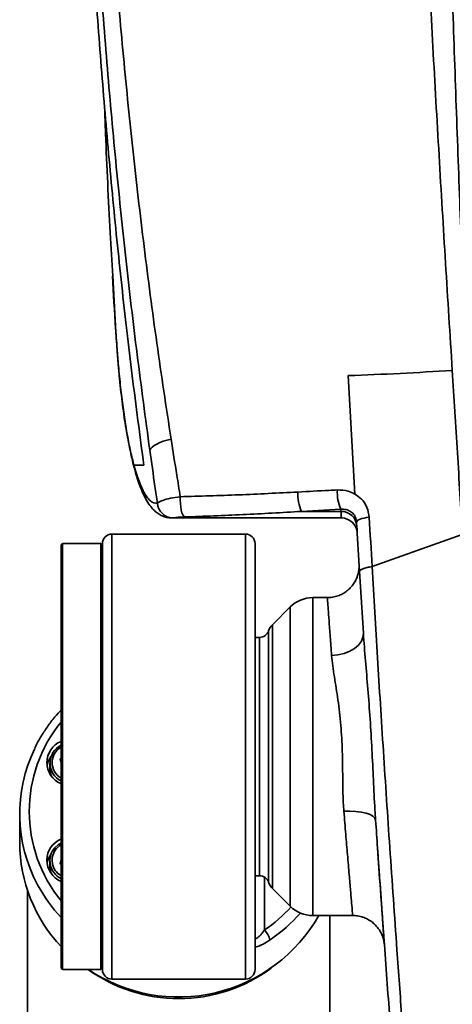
# Model space of a CAD drawing. Header units: millimetres. Extents: x -10540 to 6039, y -7467 to 6433.
# Tile 57 of 179: x -8547 to -8411, y 1218 to 1527. Entities that reach past the tile are written whole.
import ezdxf

# ---------------------------------------------------------------- set-up
doc = ezdxf.new("R2010")
doc.units = ezdxf.units.MM
doc.header["$LTSCALE"] = 8

msp = doc.modelspace()

# ---------------------------------------------------------------- linework, layer by layer
at = {"color": 7, "linetype": 'Continuous', "lineweight": 35}
for p, q in [((-8517.59, 1446.83), (-8516.59, 1429.18)), ((-8516.59, 1429.18), (-8516.6, 1429.1)), ((-8441.43, 1378.2), (-8443.53, 1415.47)), ((-8510.9, 1387.26), (-8507.8, 1387.26)), ((-8510.9, 1387.25), (-8510.9, 1387.26)), ((-8510.9, 1387.25), (-8510.72, 1386.35)), ((-8445.88, 1373.44), (-8458.24, 1372.76)), ((-8458.24, 1372.76), (-8445.84, 1372.76)), ((-8445.88, 1373.44), (-8445.84, 1372.76)), ((-8498.65, 1370.73), (-8499.01, 1370.76)), ((-8499.01, 1370.7), (-8445.71, 1370.7)), ((-8439.98, 1353.81), (-8440.91, 1369.38)), ((-8475.84, 1365.63), (-8517.84, 1365.63)), ((-8517.84, 1365.63), (-8517.84, 1225.63)), ((-8475.84, 1225.63), (-8475.84, 1365.63)), ((-8407.74, 1365.48), (-8436.03, 1355.39)), ((-8533.34, 1362.63), (-8533.84, 1362.13)), ((-8533.84, 1312.02), (-8533.84, 1362.13)), ((-8521.34, 1362.63), (-8533.34, 1362.63)), ((-8533.34, 1362.63), (-8533.34, 1312.14)), ((-8520.84, 1362.13), (-8521.34, 1362.63)), ((-8521.34, 1312.14), (-8521.34, 1362.63)), ((-8520.84, 1228.63), (-8520.84, 1362.63)), ((-8472.84, 1362.63), (-8472.84, 1228.63)), ((-8438.79, 1334.43), (-8439.98, 1353.81)), ((-8450.11, 1345.63), (-8454.7, 1345.63)), ((-8454.7, 1345.63), (-8454.7, 1295.63)), ((-8461.77, 1342.7), (-8467.37, 1337.1)), ((-8461.77, 1295.63), (-8461.77, 1342.7)), ((-8468.57, 1335.17), (-8468.57, 1256.1)), ((-8467.37, 1337.1), (-8467.37, 1295.63)), ((-8471.41, 1333.13), (-8472.84, 1333.13)), ((-8471.41, 1295.63), (-8471.41, 1333.13)), ((-8533.84, 1229.13), (-8533.84, 1312.02)), ((-8533.34, 1312.14), (-8533.34, 1228.63)), ((-8521.34, 1228.63), (-8521.34, 1312.14)), ((-8534.08, 1294.89), (-8533.84, 1295.09)), ((-8533.84, 1293.57), (-8534.08, 1294.89)), ((-8471.41, 1258.13), (-8471.41, 1295.63)), ((-8467.37, 1295.63), (-8467.37, 1254.17)), ((-8461.77, 1248.56), (-8461.77, 1295.63)), ((-8454.7, 1295.63), (-8454.7, 1245.63)), ((-8537.32, 1293.59), (-8537.32, 1291.77)), ((-8537.32, 1291.77), (-8537.32, 1291.53)), ((-8546.84, 1277.65), (-8546.84, 1268.53)), ((-8537.32, 1262.87), (-8537.32, 1261.06)), ((-8537.32, 1261.06), (-8537.32, 1260.81)), ((-8534.08, 1261.88), (-8533.84, 1263.21)), ((-8533.84, 1261.68), (-8534.08, 1261.88)), ((-8472.84, 1258.13), (-8471.41, 1258.13)), ((-8469.84, 1257.69), (-8469.84, 1241.1)), ((-8544.39, 1253.55), (-8544.39, 1204.59)), ((-8467.37, 1254.17), (-8461.77, 1248.56)), ((-8454.7, 1245.63), (-8442.16, 1245.63)), ((-8449.29, 1204.59), (-8449.29, 1245.63)), ((-8533.84, 1229.13), (-8533.34, 1228.63)), ((-8533.34, 1228.63), (-8521.34, 1228.63)), ((-8521.34, 1228.63), (-8520.84, 1229.13)), ((-8517.84, 1225.63), (-8475.84, 1225.63))]:
    msp.add_line(p, q, dxfattribs=at)
at = {"color": 7, "linetype": 'Continuous', "lineweight": 35, "flags": 128}
for points in [[(-8499.25, 1395.52), (-8500.52, 1395.19), (-8501.7, 1394.81), (-8502.78, 1394.39), (-8503.73, 1393.95), (-8504.53, 1393.48), (-8505.18, 1392.99), (-8505.65, 1392.51), (-8505.94, 1392.02)], [(-8496.35, 1377.39), (-8496.38, 1376.31), (-8496.33, 1375.21), (-8496.22, 1374.15), (-8496.05, 1373.18), (-8495.82, 1372.34), (-8495.55, 1371.68), (-8495.26, 1371.23), (-8494.94, 1371.01)], [(-8440.91, 1369.38), (-8440.85, 1369.62), (-8440.65, 1369.85), (-8440.3, 1370.08), (-8439.82, 1370.29), (-8439.23, 1370.49), (-8438.54, 1370.67), (-8437.77, 1370.81), (-8436.95, 1370.92)], [(-8438.79, 1334.43), (-8438.91, 1333.15), (-8439.43, 1331.89), (-8440.33, 1330.72), (-8441.57, 1329.67), (-8443.1, 1328.78), (-8444.86, 1328.1), (-8446.77, 1327.65), (-8448.77, 1327.44)], [(-8537.32, 1291.77), (-8537.23, 1290.68), (-8536.85, 1289.42)], [(-8537.32, 1291.53), (-8537.23, 1290.43), (-8537.04, 1289.67)], [(-8444.92, 1278.42), (-8443, 1278.47), (-8441.16, 1278.39), (-8439.45, 1278.19), (-8437.95, 1277.86), (-8436.7, 1277.43), (-8435.77, 1276.9), (-8435.17, 1276.31), (-8434.94, 1275.66)], [(-8535.8, 1266.92), (-8534.71, 1267.92), (-8533.74, 1268.5)], [(-8533.84, 1267.89), (-8534.23, 1267.64), (-8535.31, 1266.67)], [(-8536.85, 1258.71), (-8537.15, 1259.6), (-8537.32, 1261.06)]]:
    msp.add_lwpolyline(points, dxfattribs=at)
at = {"color": 7, "linetype": 'Continuous', "lineweight": 35}
for centre, radius, start, end in [((-8447.35, 1377.95), 12.05, 175.6415, 205.4621), ((-8434.29, 1378.61), 12.69, 175.8922, 204.0421), ((-8498.58, 1375.71), 4.98, 184.3183, 269.2085), ((-8445.75, 1367.85), 4.92, 4.1919, 91.0113), ((-8445.71, 1365.7), 5, 3.4243, 90.0826), ((-8517.84, 1362.63), 3, 90, 180), ((-8475.84, 1362.63), 3, 0, 90), ((-8454.7, 1335.63), 10, 90, 135), ((-8471.41, 1336.13), 3, 270, 341.2534), ((-8463.84, 1333.56), 5, 135, 161.2534), ((-8499.33, 1278.39), 44.5, 140.6523, 219.3477), ((-8499.68, 1277.64), 47.15, 154.1781, 208.3051), ((-8531.11, 1293.75), 7.19, 112.2789, 247.2315), ((-8531.08, 1293.59), 6.23, 116.2829, 243.7171), ((-8531.07, 1293.75), 5.59, 119.6597, 240.3403), ((-8531.19, 1291.51), 7.14, 143.5192, 170.9054), ((-8531.19, 1291.78), 6.13, 180.0276, 202.5547), ((-8499.17, 1268.65), 47.67, 180.1459, 223.5176), ((-8531.11, 1263.03), 7.19, 111.4342, 247.7077), ((-8531.11, 1262.86), 6.21, 139.159, 243.914), ((-8531.19, 1260.79), 7.14, 143.5192, 170.9054), ((-8531.08, 1263.02), 5.58, 139.1774, 240.4098), ((-8531.19, 1261.06), 6.13, 180.0196, 202.5627), ((-8531.2, 1260.81), 6.12, 180.0134, 197.6598), ((-8471.41, 1255.13), 3, 18.7466, 90), ((-8498.5, 1278.23), 48.47, 208.2503, 223.3629), ((-8463.84, 1257.7), 5, 198.7466, 225), ((-8495.98, 1279.58), 46.52, 304.1961, 317.7949), ((-8454.7, 1255.63), 10, 225, 270), ((-8496.89, 1270.79), 50.79, 236.1401, 330.3088), ((-8495.91, 1278.89), 49.46, 304.1937, 318.9733), ((-8477.49, 1234.84), 9.88, 18.538, 39.3067), ((-8496.91, 1268.02), 48.53, 234.2486, 270.0911), ((-8517.84, 1228.63), 3, 180, 270), ((-8496.76, 1268), 48.51, 269.9053, 306.6702), ((-8475.84, 1228.63), 3, 270, 0)]:
    msp.add_arc(centre, radius, start, end, dxfattribs=at)
for points, knots in [([(-8410.84, 1417.11), (-8411.55, 1428.34), (-8412.97, 1450.79), (-8415.01, 1484.75), (-8416.96, 1518.88), (-8418.8, 1553.16), (-8420.51, 1587.56), (-8422.28, 1627.13), (-8424.06, 1671.93), (-8425.79, 1721.96), (-8427.28, 1772.07), (-8428.54, 1822.33), (-8429.6, 1872.73), (-8430.43, 1923.26), (-8430.98, 1973.77), (-8431.21, 2022.13), (-8431.12, 2068.33), (-8430.7, 2112.37), (-8429.87, 2156.34), (-8428.61, 2200.33), (-8426.72, 2244.3), (-8424.22, 2288.22), (-8421.27, 2331.98), (-8419.08, 2361.06), (-8417.95, 2375.58), (-8417.95, 2375.58)], [0, 0, 0, 0, 0.035973, 0.071963, 0.107968, 0.143979, 0.179984, 0.215966, 0.267929, 0.319905, 0.371886, 0.423854, 0.476171, 0.528497, 0.580823, 0.633141, 0.67884, 0.724547, 0.77025, 0.815945, 0.86195, 0.907966, 0.953988, 1, 1, 1, 1, 1]), ([(-8411.38, 2374.95), (-8411.46, 2360.51), (-8411.63, 2331.61), (-8411.92, 2288.14), (-8412.35, 2244.56), (-8413.04, 2200.78), (-8413.92, 2156.81), (-8414.78, 2112.67), (-8415.6, 2068.46), (-8416.31, 2022.27), (-8416.85, 1974.1), (-8417.18, 1923.95), (-8417.26, 1873.8), (-8417.06, 1823.55), (-8416.58, 1773.21), (-8415.82, 1722.82), (-8414.81, 1672.5), (-8413.68, 1627.54), (-8412.54, 1587.93), (-8411.46, 1553.64), (-8410.29, 1519.41), (-8409.07, 1485.27), (-8407.79, 1451.24), (-8406.8, 1428.73), (-8406.3, 1417.48)], [0, 0, 0, 0, 0.045714, 0.091434, 0.137149, 0.182857, 0.228806, 0.274763, 0.320722, 0.366674, 0.418657, 0.47065, 0.522642, 0.574625, 0.626943, 0.679275, 0.731602, 0.783915, 0.819847, 0.855782, 0.891713, 0.927808, 0.963908, 1, 1, 1, 1]), ([(-8505.94, 1392.02), (-8507.29, 1402.03), (-8510, 1422.04), (-8513.54, 1452.4), (-8516.72, 1483.03), (-8519.5, 1514.09), (-8521.92, 1545.52), (-8524, 1577.27), (-8525.76, 1609.18), (-8527.37, 1644.56), (-8528.73, 1683.45), (-8529.72, 1725.84), (-8530.25, 1768.33), (-8530.34, 1810.88), (-8529.99, 1853.48), (-8529.2, 1896.09), (-8527.99, 1938.72), (-8526.44, 1978.92), (-8524.64, 2016.69), (-8522.65, 2052.02), (-8520.35, 2087.29), (-8517.71, 2122.46), (-8514.93, 2155.2), (-8512.07, 2185.51), (-8509.16, 2213.38), (-8506.24, 2238.82), (-8503.33, 2261.78), (-8500.52, 2282.34), (-8497.53, 2302.74), (-8495.4, 2316.22), (-8494.33, 2322.96)], [0, 0, 0, 0, 0.033778, 0.06757, 0.101357, 0.135128, 0.169333, 0.203549, 0.237768, 0.271978, 0.316962, 0.361961, 0.406962, 0.45195, 0.496924, 0.541909, 0.586893, 0.631866, 0.669223, 0.706599, 0.743975, 0.781338, 0.818685, 0.848721, 0.878764, 0.908794, 0.931586, 0.954388, 0.977198, 1, 1, 1, 1]), ([(-8489.17, 2319.69), (-8490.37, 2313.14), (-8492.79, 2300.04), (-8496.13, 2280.22), (-8499.25, 2260.21), (-8502.44, 2237.61), (-8505.61, 2212.33), (-8508.72, 2184.41), (-8511.68, 2154.57), (-8514.49, 2122.83), (-8517.09, 2089.21), (-8519.36, 2055.48), (-8521.3, 2021.7), (-8523.08, 1985.08), (-8524.63, 1945.63), (-8525.83, 1903.37), (-8526.58, 1861.1), (-8526.88, 1818.17), (-8526.72, 1774.6), (-8526.03, 1730.4), (-8524.82, 1686.31), (-8523.21, 1646.53), (-8521.36, 1611.03), (-8519.41, 1579.79), (-8517.12, 1548.7), (-8514.46, 1517.67), (-8511.37, 1486.76), (-8507.8, 1456.04), (-8503.82, 1425.6), (-8500.77, 1405.54), (-8499.25, 1395.52)], [0, 0, 0, 0, 0.022449, 0.044906, 0.067355, 0.089793, 0.12011, 0.150441, 0.180765, 0.216705, 0.252661, 0.288629, 0.324599, 0.360549, 0.405419, 0.4503, 0.495182, 0.540053, 0.587138, 0.634237, 0.681333, 0.728414, 0.76215, 0.795896, 0.829638, 0.86337, 0.897516, 0.931678, 0.965847, 1, 1, 1, 1]), ([(-8498.05, 2312.43), (-8499.33, 2303.75), (-8501.9, 2286.37), (-8505.36, 2259.84), (-8508.55, 2232.98), (-8511.47, 2205.85), (-8514.15, 2178.53), (-8516.61, 2151.06), (-8518.86, 2123.48), (-8521.2, 2091.82), (-8523.54, 2056.07), (-8525.77, 2016.22), (-8527.62, 1976.33), (-8529.11, 1936.4), (-8530.24, 1896.47), (-8531, 1857.07), (-8531.4, 1818.23), (-8531.46, 1779.96), (-8531.17, 1741.73), (-8530.53, 1703.58), (-8529.51, 1665.52), (-8528.12, 1627.58), (-8526.46, 1592.49), (-8524.6, 1560.25), (-8522.62, 1530.84), (-8520.35, 1501.6), (-8517.76, 1472.59), (-8514.82, 1443.83), (-8511.54, 1415.38), (-8509.05, 1396.63), (-8507.8, 1387.26)], [0, 0, 0, 0, 0.029577, 0.059153, 0.08873, 0.118306, 0.147884, 0.177461, 0.207039, 0.236617, 0.279027, 0.321437, 0.363847, 0.406258, 0.448668, 0.491079, 0.531793, 0.572507, 0.613221, 0.653935, 0.694648, 0.735362, 0.776076, 0.808065, 0.840055, 0.872044, 0.904033, 0.936022, 0.96801, 1, 1, 1, 1]), ([(-8520.15, 1499.98), (-8520.05, 1497.19), (-8519.6, 1483.99), (-8518.72, 1466.27), (-8517.86, 1451.35), (-8517.59, 1446.83)], [0, 0, 0, 0, 0.157374, 0.744734, 1, 1, 1, 1]), ([(-8517.65, 1446.76), (-8517.35, 1441.24), (-8517.04, 1435.35), (-8516.62, 1429.47), (-8516.59, 1429.1)], [0, 0, 0, 0, 0.937204, 1, 1, 1, 1]), ([(-8516.59, 1429.18), (-8516.42, 1426.79), (-8516.1, 1422), (-8515.49, 1415.11), (-8514.78, 1408.53), (-8513.95, 1402.37), (-8513.02, 1396.69), (-8512, 1391.6), (-8511.27, 1388.62), (-8510.9, 1387.26), (-8510.9, 1387.26)], [0, 0, 0, 0, 0.1431035, 0.2866621, 0.4297718, 0.5730293, 0.716737, 0.8599944, 0.9999988, 1, 1, 1, 1]), ([(-8516.59, 1429.1), (-8516.58, 1428.99), (-8516.49, 1427.37), (-8516.27, 1424.28), (-8515.93, 1419.87), (-8515.55, 1415.55), (-8515.12, 1411.34), (-8514.65, 1407.27), (-8514.13, 1403.36), (-8513.56, 1399.63), (-8512.95, 1396.07), (-8512.3, 1392.69), (-8511.6, 1389.54), (-8511.09, 1387.42), (-8510.81, 1386.43), (-8510.78, 1386.35)], [0, 0, 0, 0, 0.006646, 0.094985, 0.183612, 0.27253, 0.361758, 0.451285, 0.540074, 0.62913, 0.718632, 0.8087, 0.899471, 0.99112, 1, 1, 1, 1]), ([(-8443.53, 1415.47), (-8438.1, 1415.68), (-8427.25, 1416.12), (-8416.31, 1416.78), (-8410.84, 1417.11)], [0, 0, 0, 0, 0.499697, 1, 1, 1, 1]), ([(-8407.74, 1365.48), (-8407.74, 1365.48), (-8408.18, 1374.04), (-8409.2, 1391.19), (-8410.29, 1408.47), (-8410.84, 1417.11)], [0, 0, 0, 0, 0.000001, 0.499884, 1, 1, 1, 1]), ([(-8499.25, 1395.52), (-8498.65, 1391.73), (-8497.7, 1385.69), (-8496.72, 1379.65), (-8496.35, 1377.39)], [0, 0, 0, 0, 0.62654, 1, 1, 1, 1]), ([(-8503.55, 1375.34), (-8503.81, 1377.09), (-8504.62, 1382.65), (-8505.4, 1388.22), (-8505.94, 1392.02)], [0, 0, 0, 0, 0.315928, 1, 1, 1, 1]), ([(-8510.9, 1387.26), (-8510.64, 1386.35), (-8510.13, 1384.52), (-8509.32, 1382.16), (-8508.48, 1380.11), (-8507.58, 1378.34), (-8506.63, 1376.91), (-8505.63, 1375.9), (-8504.6, 1375.31), (-8503.9, 1375.33), (-8503.55, 1375.34)], [0, 0, 0, 0, 0.116014, 0.232028, 0.350687, 0.469346, 0.600133, 0.730921, 0.865461, 1, 1, 1, 1]), ([(-8510.9, 1387.26), (-8510.9, 1387.26), (-8510.9, 1387.26), (-8510.9, 1387.26), (-8510.9, 1387.25)], [0, 0, 0, 0, 0.002899, 1, 1, 1, 1]), ([(-8510.78, 1386.34), (-8510.52, 1385.41), (-8510, 1383.54), (-8509.15, 1381.02), (-8508.22, 1378.68), (-8507.17, 1376.53), (-8506.04, 1374.74), (-8504.85, 1373.32), (-8503.67, 1372.28), (-8502.42, 1371.49), (-8501.07, 1370.96), (-8499.9, 1370.69), (-8499.22, 1370.73), (-8499.01, 1370.74)], [0, 0, 0, 0, 0.111717, 0.225956, 0.3431, 0.464435, 0.590489, 0.685857, 0.767026, 0.839529, 0.907007, 0.972065, 1, 1, 1, 1]), ([(-8496.35, 1377.39), (-8490.23, 1377.56), (-8477.98, 1377.91), (-8465.58, 1378.54), (-8459.37, 1378.86)], [0, 0, 0, 0, 0.499617, 1, 1, 1, 1]), ([(-8459.37, 1378.86), (-8456.12, 1379.03), (-8451.98, 1379.25), (-8447.84, 1379.47), (-8446.94, 1379.52)], [0, 0, 0, 0, 0.784883, 1, 1, 1, 1]), ([(-8446.94, 1379.52), (-8445.79, 1379.48), (-8443.84, 1379.41), (-8442.13, 1378.56), (-8441.43, 1378.2)], [0, 0, 0, 0, 0.588896, 1, 1, 1, 1]), ([(-8503.55, 1375.34), (-8503.48, 1375.41), (-8503.18, 1375.69), (-8502, 1376.23), (-8499.57, 1376.91), (-8497.43, 1377.23), (-8496.35, 1377.39)], [0, 0, 0, 0, 0.094481, 0.398998, 0.697853, 1, 1, 1, 1]), ([(-8441.43, 1378.2), (-8440.73, 1377.71), (-8439.17, 1376.62), (-8437.47, 1374.09), (-8437.12, 1371.98), (-8436.95, 1370.92)], [0, 0, 0, 0, 0.287508, 0.643929, 1, 1, 1, 1]), ([(-8458.24, 1372.76), (-8464.39, 1372.4), (-8476.71, 1371.68), (-8488.86, 1371.24), (-8494.94, 1371.01)], [0, 0, 0, 0, 0.4996538, 1, 1, 1, 1]), ([(-8445.88, 1373.44), (-8445.31, 1373.44), (-8444.18, 1373.45), (-8442.69, 1372.75), (-8441.56, 1371.62), (-8441.02, 1370.41), (-8440.94, 1369.63), (-8440.91, 1369.38)], [0, 0, 0, 0, 0.233923, 0.465382, 0.68578, 0.902644, 1, 1, 1, 1]), ([(-8445.71, 1370.73), (-8445.71, 1370.75), (-8445.71, 1370.81), (-8445.75, 1371.47), (-8445.81, 1372.33), (-8445.84, 1372.76)], [0, 0, 0, 0, 0.298263, 0.649132, 1, 1, 1, 1]), ([(-8494.94, 1371.01), (-8495.49, 1370.99), (-8496.6, 1370.94), (-8497.84, 1370.84), (-8498.45, 1370.76), (-8498.61, 1370.74), (-8498.65, 1370.73)], [0, 0, 0, 0, 0.29133, 0.589305, 0.901906, 1, 1, 1, 1]), ([(-8436.95, 1370.92), (-8436.65, 1365.74), (-8436.34, 1360.56), (-8436.03, 1355.39), (-8436.03, 1355.39)], [0, 0, 0, 0, 0.999996, 1, 1, 1, 1]), ([(-8440.84, 1368.21), (-8440.81, 1367.64), (-8440.74, 1366.5), (-8440.71, 1365.9), (-8440.72, 1366.05), (-8440.72, 1366.07)], [0, 0, 0, 0, 0.46082, 0.923107, 1, 1, 1, 1]), ([(-8440.12, 1356.04), (-8440.12, 1355.79), (-8440.11, 1355.31), (-8440.18, 1354.32), (-8440.38, 1353.21), (-8440.82, 1351.86), (-8441.43, 1350.6), (-8442.29, 1349.34), (-8443.33, 1348.22), (-8444.6, 1347.24), (-8446.05, 1346.44), (-8447.63, 1345.91), (-8449, 1345.64), (-8449.84, 1345.66), (-8450.11, 1345.67)], [0, 0, 0, 0, 0.04542, 0.090724, 0.1833, 0.255248, 0.354827, 0.443369, 0.538835, 0.638733, 0.741148, 0.844955, 0.949465, 1, 1, 1, 1]), ([(-8440.09, 1355.54), (-8440.09, 1355.62), (-8440.11, 1355.84), (-8440.11, 1355.88), (-8440.11, 1355.9)], [0, 0, 0, 0, 0.391091, 1, 1, 1, 1]), ([(-8436.03, 1355.39), (-8436.03, 1355.39), (-8435.75, 1350.61), (-8435.19, 1341.08), (-8434.35, 1326.74), (-8433.45, 1312.18), (-8432.5, 1297.31), (-8431.5, 1282.19), (-8430.46, 1266.67), (-8429.37, 1250.83), (-8428.36, 1236.48), (-8427.46, 1223.98), (-8426.68, 1213.3), (-8425.79, 1201.21), (-8424.79, 1187.88), (-8423.81, 1175.07), (-8422.96, 1164.22), (-8422.24, 1155.15), (-8421.45, 1145.15), (-8420.58, 1134.48), (-8419.78, 1124.66), (-8419.12, 1116.7), (-8418.58, 1110.3), (-8418.02, 1103.58), (-8417.45, 1096.9), (-8416.98, 1091.32), (-8416.63, 1087.24), (-8416.37, 1084.28), (-8416.19, 1082.11), (-8416.05, 1080.49), (-8415.94, 1079.28), (-8415.89, 1078.78), (-8415.89, 1078.78), (-8415.9, 1078.78)], [0, 0, 0, 0, 0, 0.038417, 0.076831, 0.115223, 0.154346, 0.193525, 0.232641, 0.274462, 0.316284, 0.344979, 0.373697, 0.402391, 0.4442, 0.486008, 0.514684, 0.543383, 0.572058, 0.613896, 0.655734, 0.684457, 0.713204, 0.741927, 0.783171, 0.824416, 0.852715, 0.881039, 0.909341, 0.931882, 0.954418, 0.977199, 1, 1, 1, 1]), ([(-8448.77, 1327.44), (-8448.92, 1329.48), (-8449.15, 1332.55), (-8449.41, 1336), (-8449.64, 1339.11), (-8449.82, 1341.63), (-8449.96, 1343.51), (-8450.06, 1344.9), (-8450.11, 1345.62), (-8450.11, 1345.59), (-8450.11, 1345.59)], [0, 0, 0, 0, 0.18621, 0.282031, 0.377853, 0.565879, 0.662706, 0.759533, 0.947614, 1, 1, 1, 1]), ([(-8438.79, 1334.43), (-8438.58, 1331.55), (-8438.16, 1325.8), (-8437.34, 1316.79), (-8436.65, 1307.46), (-8436.08, 1297.92), (-8435.64, 1288.36), (-8435.29, 1280.95), (-8435.01, 1276.73), (-8434.94, 1275.66)], [0, 0, 0, 0, 0.155179, 0.310361, 0.471253, 0.632132, 0.78931, 0.946477, 1, 1, 1, 1]), ([(-8444.92, 1278.42), (-8444.98, 1279.32), (-8445.14, 1281.49), (-8445.24, 1285.04), (-8445.29, 1289.08), (-8445.33, 1293.19), (-8445.42, 1297.34), (-8445.59, 1301.44), (-8445.87, 1305.51), (-8446.27, 1309.55), (-8446.93, 1314.72), (-8447.72, 1319.62), (-8448.45, 1324.2), (-8448.66, 1326.36), (-8448.77, 1327.44)], [0, 0, 0, 0, 0.0547703, 0.1324243, 0.2100858, 0.2898978, 0.3697068, 0.4479087, 0.5261088, 0.6066877, 0.6872715, 0.8415038, 0.9207673, 1, 1, 1, 1]), ([(-8533.74, 1310.37), (-8534.43, 1309.62), (-8536.01, 1307.92), (-8538.19, 1305.02), (-8540.28, 1301.74), (-8541.58, 1299.47), (-8542.1, 1298.27), (-8542.11, 1298.25)], [0, 0, 0, 0, 0.205982, 0.469686, 0.733334, 0.996924, 1, 1, 1, 1]), ([(-8442.16, 1245.79), (-8442.16, 1245.74), (-8442.15, 1245.63), (-8442.19, 1246.12), (-8442.28, 1247.13), (-8442.43, 1248.89), (-8442.64, 1251.28), (-8442.82, 1253.41), (-8443.03, 1255.82), (-8443.26, 1258.51), (-8443.51, 1261.49), (-8443.86, 1265.63), (-8444.32, 1271.16), (-8444.72, 1275.98), (-8444.92, 1278.42)], [0, 0, 0, 0, 0.048204, 0.118252, 0.1883, 0.324644, 0.394871, 0.465098, 0.533503, 0.601909, 0.672312, 0.742716, 0.869779, 1, 1, 1, 1]), ([(-8419.92, 1083.25), (-8419.93, 1083.31), (-8419.94, 1083.45), (-8420.03, 1084.54), (-8420.21, 1086.53), (-8420.5, 1089.83), (-8420.92, 1094.72), (-8421.45, 1100.84), (-8422.04, 1107.71), (-8422.66, 1115.06), (-8423.3, 1122.62), (-8423.99, 1130.88), (-8424.72, 1139.77), (-8425.56, 1150.04), (-8426.51, 1161.87), (-8427.58, 1175.34), (-8428.68, 1189.49), (-8429.73, 1203.22), (-8430.71, 1216.35), (-8431.63, 1228.75), (-8432.54, 1241.35), (-8433.45, 1254.08), (-8434.25, 1265.54), (-8434.74, 1272.73), (-8434.94, 1275.66)], [0, 0, 0, 0, 0.038159, 0.076355, 0.114511, 0.167353, 0.220384, 0.27341, 0.326246, 0.36912, 0.412146, 0.455223, 0.49825, 0.541126, 0.5947, 0.648466, 0.702236, 0.755814, 0.798678, 0.841689, 0.884748, 0.927755, 0.970615, 1, 1, 1, 1]), ([(-8432.18, 1236.37), (-8432.18, 1236.43), (-8432.19, 1236.55), (-8432.27, 1237.68), (-8432.4, 1239.49), (-8432.59, 1242.03), (-8432.82, 1245.26), (-8433.09, 1249.12), (-8433.41, 1253.57), (-8433.76, 1258.59), (-8434.06, 1262.84), (-8434.24, 1265.52), (-8434.29, 1266.23)], [0, 0, 0, 0, 0.102848, 0.209979, 0.317451, 0.424583, 0.531743, 0.639243, 0.746403, 0.853743, 0.961425, 1, 1, 1, 1]), ([(-8442.16, 1245.59), (-8441.9, 1245.6), (-8441.06, 1245.63), (-8439.72, 1245.37), (-8438.2, 1244.87), (-8436.85, 1244.16), (-8435.69, 1243.31), (-8434.72, 1242.37), (-8433.93, 1241.38), (-8433.32, 1240.38), (-8432.88, 1239.42), (-8432.57, 1238.53), (-8432.37, 1237.77), (-8432.27, 1237.18), (-8432.23, 1236.85), (-8432.21, 1236.73)], [0, 0, 0, 0, 0.054885, 0.170283, 0.279346, 0.382739, 0.480691, 0.573134, 0.659747, 0.739944, 0.812846, 0.877227, 0.931506, 0.97387, 1, 1, 1, 1]), ([(-8472.84, 1238.37), (-8472.82, 1238.33), (-8472.8, 1238.27), (-8472.62, 1238.3), (-8472.3, 1238.46), (-8471.65, 1238.99), (-8470.79, 1239.87), (-8470.18, 1240.66), (-8469.84, 1241.1)], [0, 0, 0, 0, 0.128703, 0.152656, 0.314299, 0.496983, 0.715863, 1, 1, 1, 1]), ([(-8468.11, 1237.98), (-8468.85, 1237.51), (-8470.2, 1236.66), (-8471.86, 1235.9), (-8472.58, 1235.72), (-8472.84, 1235.65)], [0, 0, 0, 0, 0.441564, 0.803508, 1, 1, 1, 1])]:
    msp.add_open_spline(points, degree=3, knots=knots, dxfattribs=at)
msp.add_open_spline([(-8439.98, 1353.81), (-8439.94, 1353.97), (-8439.84, 1354.29), (-8438.97, 1354.75), (-8437.68, 1355.15), (-8436.58, 1355.31), (-8436.03, 1355.39)], degree=3, dxfattribs=at)

doc.saveas('drawing.dxf')
